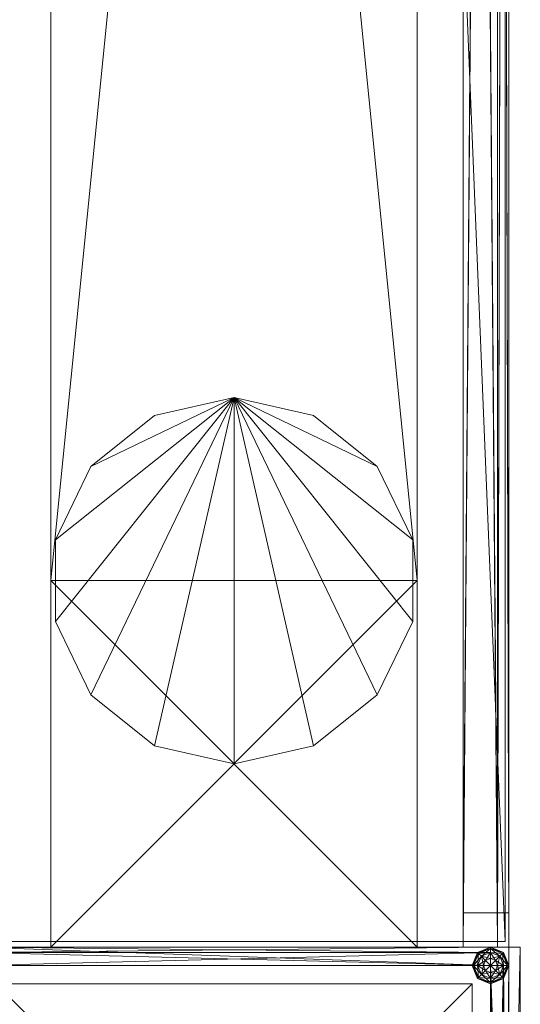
# Model space of a CAD drawing. Header units: inches. Extents: x 66 to 744, y -89 to 88.
# Tile 253 of 256: x 741.19 to 743.92, y 6.2 to 11.57. Entities that reach past the tile are written whole.
import ezdxf

# ---------------------------------------------------------------- set-up
doc = ezdxf.new("R2010")
doc.units = ezdxf.units.IN
doc.header["$MEASUREMENT"] = 0
for name, color, linetype, true_color in [('CET color Grey19', 7, 'Continuous', 0x2f2e34), ('CET color Grey2', 7, 'Continuous', 0x060606), ('CET color Grey65', 7, 'Continuous', 0xa6a6a4), ('CET color LightCyan4', 7, 'Continuous', 0x7a8588)]:
    doc.layers.add(name, color=color, linetype=linetype, true_color=true_color)
doc.layers.add('CET Default', color=7, linetype='Continuous')

# ---------------------------------------------------------------- blocks, each defined once
blk = doc.blocks.new('*C155')
at = {"layer": 'CET color Grey19', "linetype": 'Continuous', "lineweight": 0}
mesh = blk.add_polyface(dxfattribs=at)
corners = [(2.8, 0.2, 0.5), (0.2, 0.2, 0.5), (0.2, 2.8, 0.5), (2.8, 2.8, 0.5), (2.8, 2.8, 41.25), (0.2, 2.8, 41.25), (0.2, 0.2, 41.25), (2.8, 0.2, 41.25)]
mesh.append_faces([[corners[k] for k in face] for face in [(0, 1, 2, 0), (0, 2, 3, 0), (4, 5, 6, 4), (4, 6, 7, 4), (3, 2, 5, 3), (3, 5, 4, 3), (2, 1, 6, 2), (2, 6, 5, 2), (1, 0, 7, 1), (1, 7, 6, 1), (0, 3, 4, 0), (0, 4, 7, 0)]])
at = {"layer": 'CET color Grey65', "linetype": 'Continuous', "lineweight": 0}
mesh = blk.add_polyface(dxfattribs=at)
corners = [(3, 3, 0.5), (3, 3.0625, 0.5), (0, 3.0625, 0.5), (0, 3, 0.5), (3, 3, 41.225), (3, 3.0625, 41.225), (0, 3.0625, 41.225), (0, 3, 41.225)]
mesh.append_faces([[corners[k] for k in face] for face in [(0, 2, 1, 0), (0, 3, 2, 0), (6, 7, 4, 6), (5, 6, 4, 5), (5, 4, 1, 5), (4, 0, 1, 4), (6, 5, 2, 6), (5, 1, 2, 5), (7, 6, 3, 7), (6, 2, 3, 6), (4, 7, 0, 4), (7, 3, 0, 7)]])
mesh = blk.add_polyface(dxfattribs=at)
corners = [(0.1, 3, 41.35), (0.1, 3, 41.4), (0.0293, 2.9707, 41.35), (0.0293, 2.9707, 41.4), (0, 2.9, 41.35), (0, 2.9, 41.4)]
mesh.append_faces([[corners[k] for k in face] for face in [(2, 1, 0, 2), (2, 3, 1, 2), (4, 3, 2, 4), (4, 5, 3, 4)]])
mesh = blk.add_polyface(dxfattribs=at)
corners = [(0.0998, 2.9, 41.45), (0.0999, 2.8999, 41.45), (0.1, 2.8998, 41.45), (0.1001, 2.8999, 41.45), (0.1002, 2.9, 41.45), (0.1001, 2.9001, 41.45), (0.1, 2.9002, 41.45), (0.0999, 2.9001, 41.45), (0.0616, 2.8999, 41.4423), (0.0729, 2.8728, 41.4423), (0.1001, 2.8616, 41.4423), (0.1272, 2.8729, 41.4423), (0.1384, 2.9001, 41.4423), (0.1271, 2.9272, 41.4423), (0.0999, 2.9384, 41.4423), (0.0728, 2.9271, 41.4423), (0.0292, 2.8999, 41.4206), (0.05, 2.8499, 41.4206), (0.1001, 2.8292, 41.4206), (0.1501, 2.85, 41.4206), (0.1708, 2.9001, 41.4206), (0.15, 2.9501, 41.4206), (0.0999, 2.9708, 41.4206), (0.0499, 2.95, 41.4206), (0.0076, 2.8998, 41.3882), (0.0348, 2.8345, 41.3882), (0.1002, 2.8076, 41.3882), (0.1655, 2.8348, 41.3882), (0.1924, 2.9002, 41.3882), (0.1652, 2.9654, 41.3882), (0.0998, 2.9924, 41.3882), (0.0346, 2.9652, 41.3882), (0.0076, 2.8998, 41.3882), (0, 2.8998, 41.35), (0.0294, 2.8292, 41.35), (0.1002, 2.8, 41.35), (0.1708, 2.8294, 41.35), (0.2, 2.9002, 41.35), (0.1706, 2.9708, 41.35), (0.0998, 3, 41.35), (0.0292, 2.9706, 41.35), (0.0076, 2.8998, 41.3118), (0.0348, 2.8345, 41.3118), (0.1002, 2.8076, 41.3118), (0.1655, 2.8348, 41.3118), (0.1924, 2.9002, 41.3118), (0.1652, 2.9654, 41.3118), (0.0998, 2.9924, 41.3118), (0.0346, 2.9652, 41.3118), (0.0076, 2.8998, 41.3118), (0.0292, 2.8999, 41.2794), (0.05, 2.8499, 41.2794), (0.1001, 2.8292, 41.2794), (0.1501, 2.85, 41.2794), (0.1708, 2.9001, 41.2794), (0.15, 2.9501, 41.2794), (0.0999, 2.9708, 41.2794), (0.0499, 2.95, 41.2794), (0.0616, 2.8999, 41.2577), (0.0729, 2.8728, 41.2577), (0.1001, 2.8616, 41.2577), (0.1272, 2.8729, 41.2577), (0.1384, 2.9001, 41.2577), (0.1271, 2.9272, 41.2577), (0.0999, 2.9384, 41.2577), (0.0728, 2.9271, 41.2577), (0.0998, 2.9, 41.25), (0.0999, 2.8999, 41.25), (0.1, 2.8998, 41.25), (0.1001, 2.8999, 41.25), (0.1002, 2.9, 41.25), (0.1001, 2.9001, 41.25), (0.1, 2.9002, 41.25), (0.0999, 2.9001, 41.25), (0.1, 2.9, 41.45), (0.1, 2.9, 41.25)]
mesh.append_faces([[corners[k] for k in face] for face in [(0, 8, 1, 0), (1, 8, 9, 1), (1, 9, 2, 1), (2, 9, 10, 2), (2, 10, 3, 2), (3, 10, 11, 3), (3, 11, 4, 3), (4, 11, 12, 4), (4, 12, 5, 4), (5, 12, 13, 5), (5, 13, 6, 5), (6, 13, 14, 6), (6, 14, 7, 6), (7, 14, 15, 7), (7, 15, 0, 7), (0, 15, 8, 0), (8, 16, 9, 8), (9, 16, 17, 9), (9, 17, 10, 9), (10, 17, 18, 10), (10, 18, 11, 10), (11, 18, 19, 11), (11, 19, 12, 11), (12, 19, 20, 12), (12, 20, 13, 12), (13, 20, 21, 13), (13, 21, 14, 13), (14, 21, 22, 14), (14, 22, 15, 14), (15, 22, 23, 15), (15, 23, 8, 15), (8, 23, 16, 8), (16, 24, 17, 16), (17, 24, 25, 17), (17, 25, 18, 17), (18, 25, 26, 18), (18, 26, 19, 18), (19, 26, 27, 19), (19, 27, 20, 19), (20, 27, 28, 20), (20, 28, 21, 20), (21, 28, 29, 21), (21, 29, 22, 21), (22, 29, 30, 22), (22, 30, 23, 22), (23, 30, 31, 23), (23, 31, 16, 23), (16, 31, 32, 16), (24, 33, 25, 24), (25, 33, 34, 25), (25, 34, 26, 25), (26, 34, 35, 26), (26, 35, 27, 26), (27, 35, 36, 27), (27, 36, 28, 27), (28, 36, 37, 28), (28, 37, 29, 28), (29, 37, 38, 29), (29, 38, 30, 29), (30, 38, 39, 30), (30, 39, 31, 30), (31, 39, 40, 31), (31, 40, 32, 31), (32, 40, 33, 32), (33, 41, 34, 33), (34, 41, 42, 34), (34, 42, 35, 34), (35, 42, 43, 35), (35, 43, 36, 35), (36, 43, 44, 36), (36, 44, 37, 36), (37, 44, 45, 37), (37, 45, 38, 37), (38, 45, 46, 38), (38, 46, 39, 38), (39, 46, 47, 39), (39, 47, 40, 39), (40, 47, 48, 40), (40, 48, 33, 40), (33, 48, 49, 33), (41, 50, 42, 41), (42, 50, 51, 42), (42, 51, 43, 42), (43, 51, 52, 43), (43, 52, 44, 43), (44, 52, 53, 44), (44, 53, 45, 44), (45, 53, 54, 45), (45, 54, 46, 45), (46, 54, 55, 46), (46, 55, 47, 46), (47, 55, 56, 47), (47, 56, 48, 47), (48, 56, 57, 48), (48, 57, 49, 48), (49, 57, 50, 49), (50, 58, 51, 50), (51, 58, 59, 51), (51, 59, 52, 51), (52, 59, 60, 52), (52, 60, 53, 52), (53, 60, 61, 53), (53, 61, 54, 53), (54, 61, 62, 54), (54, 62, 55, 54), (55, 62, 63, 55), (55, 63, 56, 55), (56, 63, 64, 56), (56, 64, 57, 56), (57, 64, 65, 57), (57, 65, 50, 57), (50, 65, 58, 50), (58, 66, 59, 58), (59, 66, 67, 59), (59, 67, 60, 59), (60, 67, 68, 60), (60, 68, 61, 60), (61, 68, 69, 61), (61, 69, 62, 61), (62, 69, 70, 62), (62, 70, 63, 62), (63, 70, 71, 63), (63, 71, 64, 63), (64, 71, 72, 64), (64, 72, 65, 64), (65, 72, 73, 65), (65, 73, 58, 65), (58, 73, 66, 58), (74, 0, 1, 74), (74, 1, 2, 74), (74, 2, 3, 74), (74, 3, 4, 74), (74, 4, 5, 74), (74, 5, 6, 74), (74, 6, 7, 74), (74, 7, 0, 74), (66, 75, 67, 66), (67, 75, 68, 67), (68, 75, 69, 68), (69, 75, 70, 69), (70, 75, 71, 70), (71, 75, 72, 71), (72, 75, 73, 72), (73, 75, 66, 73)]])
mesh = blk.add_polyface(dxfattribs=at)
corners = [(0.0998, 2.9, 41.5), (0.0999, 2.8999, 41.5), (0.1, 2.8998, 41.5), (0.1001, 2.8999, 41.5), (0.1002, 2.9, 41.5), (0.1001, 2.9001, 41.5), (0.1, 2.9002, 41.5), (0.0999, 2.9001, 41.5), (0.0616, 2.8999, 41.4923), (0.0729, 2.8728, 41.4923), (0.1001, 2.8616, 41.4923), (0.1272, 2.8729, 41.4923), (0.1384, 2.9001, 41.4923), (0.1271, 2.9272, 41.4923), (0.0999, 2.9384, 41.4923), (0.0728, 2.9271, 41.4923), (0.0292, 2.8999, 41.4706), (0.05, 2.8499, 41.4706), (0.1001, 2.8292, 41.4706), (0.1501, 2.85, 41.4706), (0.1708, 2.9001, 41.4706), (0.15, 2.9501, 41.4706), (0.0999, 2.9708, 41.4706), (0.0499, 2.95, 41.4706), (0.0076, 2.8998, 41.4382), (0.0348, 2.8345, 41.4382), (0.1002, 2.8076, 41.4382), (0.1655, 2.8348, 41.4382), (0.1924, 2.9002, 41.4382), (0.1652, 2.9654, 41.4382), (0.0998, 2.9924, 41.4382), (0.0346, 2.9652, 41.4382), (0.0076, 2.8998, 41.4382), (0, 2.8998, 41.4), (0.0294, 2.8292, 41.4), (0.1002, 2.8, 41.4), (0.1708, 2.8294, 41.4), (0.2, 2.9002, 41.4), (0.1706, 2.9708, 41.4), (0.0998, 3, 41.4), (0.0292, 2.9706, 41.4), (0.0076, 2.8998, 41.3618), (0.0348, 2.8345, 41.3618), (0.1002, 2.8076, 41.3618), (0.1655, 2.8348, 41.3618), (0.1924, 2.9002, 41.3618), (0.1652, 2.9654, 41.3618), (0.0998, 2.9924, 41.3618), (0.0346, 2.9652, 41.3618), (0.0076, 2.8998, 41.3618), (0.0292, 2.8999, 41.3294), (0.05, 2.8499, 41.3294), (0.1001, 2.8292, 41.3294), (0.1501, 2.85, 41.3294), (0.1708, 2.9001, 41.3294), (0.15, 2.9501, 41.3294), (0.0999, 2.9708, 41.3294), (0.0499, 2.95, 41.3294), (0.0616, 2.8999, 41.3077), (0.0729, 2.8728, 41.3077), (0.1001, 2.8616, 41.3077), (0.1272, 2.8729, 41.3077), (0.1384, 2.9001, 41.3077), (0.1271, 2.9272, 41.3077), (0.0999, 2.9384, 41.3077), (0.0728, 2.9271, 41.3077), (0.0998, 2.9, 41.3), (0.0999, 2.8999, 41.3), (0.1, 2.8998, 41.3), (0.1001, 2.8999, 41.3), (0.1002, 2.9, 41.3), (0.1001, 2.9001, 41.3), (0.1, 2.9002, 41.3), (0.0999, 2.9001, 41.3), (0.1, 2.9, 41.5), (0.1, 2.9, 41.3)]
mesh.append_faces([[corners[k] for k in face] for face in [(0, 8, 1, 0), (1, 8, 9, 1), (1, 9, 2, 1), (2, 9, 10, 2), (2, 10, 3, 2), (3, 10, 11, 3), (3, 11, 4, 3), (4, 11, 12, 4), (4, 12, 5, 4), (5, 12, 13, 5), (5, 13, 6, 5), (6, 13, 14, 6), (6, 14, 7, 6), (7, 14, 15, 7), (7, 15, 0, 7), (0, 15, 8, 0), (8, 16, 9, 8), (9, 16, 17, 9), (9, 17, 10, 9), (10, 17, 18, 10), (10, 18, 11, 10), (11, 18, 19, 11), (11, 19, 12, 11), (12, 19, 20, 12), (12, 20, 13, 12), (13, 20, 21, 13), (13, 21, 14, 13), (14, 21, 22, 14), (14, 22, 15, 14), (15, 22, 23, 15), (15, 23, 8, 15), (8, 23, 16, 8), (16, 24, 17, 16), (17, 24, 25, 17), (17, 25, 18, 17), (18, 25, 26, 18), (18, 26, 19, 18), (19, 26, 27, 19), (19, 27, 20, 19), (20, 27, 28, 20), (20, 28, 21, 20), (21, 28, 29, 21), (21, 29, 22, 21), (22, 29, 30, 22), (22, 30, 23, 22), (23, 30, 31, 23), (23, 31, 16, 23), (16, 31, 32, 16), (24, 33, 25, 24), (25, 33, 34, 25), (25, 34, 26, 25), (26, 34, 35, 26), (26, 35, 27, 26), (27, 35, 36, 27), (27, 36, 28, 27), (28, 36, 37, 28), (28, 37, 29, 28), (29, 37, 38, 29), (29, 38, 30, 29), (30, 38, 39, 30), (30, 39, 31, 30), (31, 39, 40, 31), (31, 40, 32, 31), (32, 40, 33, 32), (33, 41, 34, 33), (34, 41, 42, 34), (34, 42, 35, 34), (35, 42, 43, 35), (35, 43, 36, 35), (36, 43, 44, 36), (36, 44, 37, 36), (37, 44, 45, 37), (37, 45, 38, 37), (38, 45, 46, 38), (38, 46, 39, 38), (39, 46, 47, 39), (39, 47, 40, 39), (40, 47, 48, 40), (40, 48, 33, 40), (33, 48, 49, 33), (41, 50, 42, 41), (42, 50, 51, 42), (42, 51, 43, 42), (43, 51, 52, 43), (43, 52, 44, 43), (44, 52, 53, 44), (44, 53, 45, 44), (45, 53, 54, 45), (45, 54, 46, 45), (46, 54, 55, 46), (46, 55, 47, 46), (47, 55, 56, 47), (47, 56, 48, 47), (48, 56, 57, 48), (48, 57, 49, 48), (49, 57, 50, 49), (50, 58, 51, 50), (51, 58, 59, 51), (51, 59, 52, 51), (52, 59, 60, 52), (52, 60, 53, 52), (53, 60, 61, 53), (53, 61, 54, 53), (54, 61, 62, 54), (54, 62, 55, 54), (55, 62, 63, 55), (55, 63, 56, 55), (56, 63, 64, 56), (56, 64, 57, 56), (57, 64, 65, 57), (57, 65, 50, 57), (50, 65, 58, 50), (58, 66, 59, 58), (59, 66, 67, 59), (59, 67, 60, 59), (60, 67, 68, 60), (60, 68, 61, 60), (61, 68, 69, 61), (61, 69, 62, 61), (62, 69, 70, 62), (62, 70, 63, 62), (63, 70, 71, 63), (63, 71, 64, 63), (64, 71, 72, 64), (64, 72, 65, 64), (65, 72, 73, 65), (65, 73, 58, 65), (58, 73, 66, 58), (74, 0, 1, 74), (74, 1, 2, 74), (74, 2, 3, 74), (74, 3, 4, 74), (74, 4, 5, 74), (74, 5, 6, 74), (74, 6, 7, 74), (74, 7, 0, 74), (66, 75, 67, 66), (67, 75, 68, 67), (68, 75, 69, 68), (69, 75, 70, 69), (70, 75, 71, 70), (71, 75, 72, 71), (72, 75, 73, 72), (73, 75, 66, 73)]])
mesh = blk.add_polyface(dxfattribs=at)
corners = [(0.1, 2.9, 41.35), (0.1, 3, 41.35), (0.0293, 2.9707, 41.35), (0, 2.9, 41.35)]
mesh.append_faces([[corners[k] for k in face] for face in [(0, 1, 2, 0), (0, 2, 3, 0)]])
mesh = blk.add_polyface(dxfattribs=at)
corners = [(0.1, 2.9, 41.25), (0.1, 3, 41.25), (0.0293, 2.9707, 41.25), (0, 2.9, 41.25)]
mesh.append_faces([[corners[k] for k in face] for face in [(1, 0, 2, 1), (2, 0, 3, 2)]])
mesh = blk.add_polyface(dxfattribs=at)
corners = [(0.1, 3, 41.25), (0.1, 3, 41.35), (0.0293, 2.9707, 41.25), (0.0293, 2.9707, 41.35), (0, 2.9, 41.25), (0, 2.9, 41.35)]
mesh.append_faces([[corners[k] for k in face] for face in [(2, 1, 0, 2), (2, 3, 1, 2), (4, 3, 2, 4), (4, 5, 3, 4)]])
mesh = blk.add_polyface(dxfattribs=at)
corners = [(2.9, 3, 41.35), (2.9, 3, 41.4), (0.1, 3, 41.4), (0.1, 3, 41.35)]
mesh.append_faces([[corners[k] for k in face] for face in [(1, 0, 2, 1), (2, 0, 3, 2)]])
mesh = blk.add_polyface(dxfattribs=at)
corners = [(2.9, 2.9, 41.5), (0.1, 2.9, 41.5), (2.9, 2.9707, 41.4707), (0.1, 2.9707, 41.4707), (2.9, 3, 41.4), (0.1, 3, 41.4)]
mesh.append_faces([[corners[k] for k in face] for face in [(2, 1, 0, 2), (2, 3, 1, 2), (4, 3, 2, 4), (4, 5, 3, 4)]])
mesh = blk.add_polyface(dxfattribs=at)
corners = [(2.9, 3, 41.35), (0.1, 3, 41.35), (2.9, 2.9707, 41.2793), (0.1, 2.9707, 41.2793), (2.9, 2.9, 41.25), (0.1, 2.9, 41.25)]
mesh.append_faces([[corners[k] for k in face] for face in [(2, 1, 0, 2), (2, 3, 1, 2), (4, 3, 2, 4), (4, 5, 3, 4)]])
mesh = blk.add_polyface(dxfattribs=at)
corners = [(2.9, 3, 41.35), (0.1, 3, 41.35), (0.1, 2.9, 41.35), (2.9, 2.9, 41.35)]
mesh.append_faces([[corners[k] for k in face] for face in [(0, 1, 2, 0), (0, 2, 3, 0)]])
mesh = blk.add_polyface(dxfattribs=at)
corners = [(2.9, 3, 41.25), (0.1, 3, 41.25), (0.1, 2.9, 41.25), (2.9, 2.9, 41.25)]
mesh.append_faces([[corners[k] for k in face] for face in [(1, 0, 2, 1), (2, 0, 3, 2)]])
mesh = blk.add_polyface(dxfattribs=at)
corners = [(2.9, 3, 41.25), (2.9, 3, 41.35), (0.1, 3, 41.35), (0.1, 3, 41.25)]
mesh.append_faces([[corners[k] for k in face] for face in [(1, 0, 2, 1), (2, 0, 3, 2)]])
mesh = blk.add_polyface(dxfattribs=at)
corners = [(0, 2.9, 41.35), (0, 0.1, 41.35), (0, 0.1, 41.4), (0, 2.9, 41.4)]
mesh.append_faces([[corners[k] for k in face] for face in [(0, 1, 2, 0), (0, 2, 3, 0)]])
mesh = blk.add_polyface(dxfattribs=at)
corners = [(0.1, 2.9, 41.5), (0.1, 0.1, 41.5), (0.0293, 2.9, 41.4707), (0.0293, 0.1, 41.4707), (0, 2.9, 41.4), (0, 0.1, 41.4)]
mesh.append_faces([[corners[k] for k in face] for face in [(2, 1, 0, 2), (2, 3, 1, 2), (4, 3, 2, 4), (4, 5, 3, 4)]])
mesh = blk.add_polyface(dxfattribs=at)
corners = [(0, 2.9, 41.35), (0, 0.1, 41.35), (0.0293, 2.9, 41.2793), (0.0293, 0.1, 41.2793), (0.1, 2.9, 41.25), (0.1, 0.1, 41.25)]
mesh.append_faces([[corners[k] for k in face] for face in [(2, 1, 0, 2), (2, 3, 1, 2), (4, 3, 2, 4), (4, 5, 3, 4)]])
mesh = blk.add_polyface(dxfattribs=at)
corners = [(0.1, 2.9, 41.35), (0, 2.9, 41.35), (0, 0.1, 41.35), (0.1, 0.1, 41.35)]
mesh.append_faces([[corners[k] for k in face] for face in [(0, 1, 2, 0), (0, 2, 3, 0)]])
mesh = blk.add_polyface(dxfattribs=at)
corners = [(0.1, 2.9, 41.25), (0, 2.9, 41.25), (0, 0.1, 41.25), (0.1, 0.1, 41.25)]
mesh.append_faces([[corners[k] for k in face] for face in [(1, 0, 2, 1), (2, 0, 3, 2)]])
mesh = blk.add_polyface(dxfattribs=at)
corners = [(0, 2.9, 41.25), (0, 0.1, 41.25), (0, 0.1, 41.35), (0, 2.9, 41.35)]
mesh.append_faces([[corners[k] for k in face] for face in [(0, 1, 2, 0), (0, 2, 3, 0)]])
mesh = blk.add_polyface(dxfattribs=at)
corners = [(2.9, 2.9, 41.5), (0.1, 2.9, 41.5), (0.1, 0.1, 41.5), (2.9, 0.1, 41.5)]
mesh.append_faces([[corners[k] for k in face] for face in [(0, 1, 2, 0), (0, 2, 3, 0)]])
mesh = blk.add_polyface(dxfattribs=at)
corners = [(2.9, 2.9, 41.25), (0.1, 2.9, 41.25), (0.1, 0.1, 41.25), (2.9, 0.1, 41.25)]
mesh.append_faces([[corners[k] for k in face] for face in [(1, 0, 2, 1), (2, 0, 3, 2)]])
mesh = blk.add_polyface(dxfattribs=at)
corners = [(2.9, 2.9, 41.35), (0.1, 2.9, 41.35), (0.1, 0.1, 41.35), (2.9, 0.1, 41.35)]
mesh.append_faces([[corners[k] for k in face] for face in [(0, 1, 2, 0), (0, 2, 3, 0)]])
mesh = blk.add_polyface(dxfattribs=at)
corners = [(2.9, 2.9, 41.25), (0.1, 2.9, 41.25), (0.1, 0.1, 41.25), (2.9, 0.1, 41.25)]
mesh.append_faces([[corners[k] for k in face] for face in [(1, 0, 2, 1), (2, 0, 3, 2)]])
blk = doc.blocks.new('*C158')
at = {"layer": 'CET Default', "linetype": 'Continuous', "lineweight": 0, "rotation": 269.9999999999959}
blk.add_blockref('*C155', (280.3714, 20.7008), dxfattribs=at)
blk = doc.blocks.new('*C257')
at = {"layer": 'CET color Grey65', "linetype": 'Continuous', "lineweight": 0}
mesh = blk.add_polyface(dxfattribs=at)
corners = [(0.0312, 0.0197, 41.25), (0.0312, 0.0197, 41.5), (0.0312, 2.9803, 41.5), (0.0312, 2.9803, 41.25), (71.9687, 0.0197, 41.25), (71.9687, 0.0197, 41.5), (71.9687, 2.9803, 41.5), (71.9687, 2.9803, 41.25)]
mesh.append_faces([[corners[k] for k in face] for face in [(0, 4, 5, 0), (0, 5, 1, 0), (1, 5, 6, 1), (1, 6, 2, 1), (2, 6, 7, 2), (2, 7, 3, 2), (3, 7, 4, 3), (3, 4, 0, 3)]])
blk = doc.blocks.new('*C263')
at = {"layer": 'CET Default', "linetype": 'Continuous', "lineweight": 0, "rotation": 269.9999999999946}
blk.add_blockref('*C257', (280.3714, 92.7008), dxfattribs=at)
blk = doc.blocks.new('*C247')
at = {"layer": 'CET color Grey2', "linetype": 'Continuous', "lineweight": 0}
mesh = blk.add_polyface(dxfattribs=at)
corners = [(0, 2.5, 0.5), (2, 2.5, 0.5), (2, 0.5, 0.5), (0, 0.5, 0.5), (0, 0.5, 41.4213), (2, 0.5, 41.4213), (2, 2.5, 41.4213), (0, 2.5, 41.4213)]
mesh.append_faces([[corners[k] for k in face] for face in [(0, 1, 2, 0), (0, 2, 3, 0), (4, 5, 6, 4), (4, 6, 7, 4), (3, 2, 5, 3), (3, 5, 4, 3), (2, 1, 6, 2), (2, 6, 5, 2), (1, 0, 7, 1), (1, 7, 6, 1), (0, 3, 4, 0), (0, 4, 7, 0)]])
mesh = blk.add_polyface(dxfattribs=at)
corners = [(3, 1.5), (3, 1.5, 0.5), (2.901, 1.9339), (2.901, 1.9339, 0.5), (2.6235, 2.2818), (2.6235, 2.2818, 0.5), (2.2225, 2.4749), (2.2225, 2.4749, 0.5), (1.7775, 2.4749), (1.7775, 2.4749, 0.5), (1.3765, 2.2818), (1.3765, 2.2818, 0.5), (1.099, 1.9339), (1.099, 1.9339, 0.5), (1, 1.5), (1, 1.5, 0.5), (1.099, 1.0661), (1.099, 1.0661, 0.5), (1.3765, 0.7182), (1.3765, 0.7182, 0.5), (1.7775, 0.5251), (1.7775, 0.5251, 0.5), (2.2225, 0.5251), (2.2225, 0.5251, 0.5), (2.6235, 0.7182), (2.6235, 0.7182, 0.5), (2.901, 1.0661), (2.901, 1.0661, 0.5)]
mesh.append_faces([[corners[k] for k in face] for face in [(2, 1, 0, 2), (2, 3, 1, 2), (4, 2, 0, 4), (1, 3, 5, 1), (4, 3, 2, 4), (4, 5, 3, 4), (6, 4, 0, 6), (1, 5, 7, 1), (6, 5, 4, 6), (6, 7, 5, 6), (8, 6, 0, 8), (1, 7, 9, 1), (8, 7, 6, 8), (8, 9, 7, 8), (10, 8, 0, 10), (1, 9, 11, 1), (10, 9, 8, 10), (10, 11, 9, 10), (12, 10, 0, 12), (1, 11, 13, 1), (12, 11, 10, 12), (12, 13, 11, 12), (14, 12, 0, 14), (1, 13, 15, 1), (14, 13, 12, 14), (14, 15, 13, 14), (16, 14, 0, 16), (1, 15, 17, 1), (16, 15, 14, 16), (16, 17, 15, 16), (18, 16, 0, 18), (1, 17, 19, 1), (18, 17, 16, 18), (18, 19, 17, 18), (20, 18, 0, 20), (1, 19, 21, 1), (20, 19, 18, 20), (20, 21, 19, 20), (22, 20, 0, 22), (1, 21, 23, 1), (22, 21, 20, 22), (22, 23, 21, 22), (24, 22, 0, 24), (1, 23, 25, 1), (24, 23, 22, 24), (24, 25, 23, 24), (26, 24, 0, 26), (1, 25, 27, 1), (26, 25, 24, 26), (26, 27, 25, 26), (0, 1, 27, 0), (0, 27, 26, 0)]])
mesh = blk.add_polyface(dxfattribs=at)
corners = [(2, 2.5, 40.4213), (22, 2.5, 40.4213), (22, 0.5, 40.4213), (2, 0.5, 40.4213), (2, 0.5, 41.4213), (22, 0.5, 41.4213), (22, 2.5, 41.4213), (2, 2.5, 41.4213)]
mesh.append_faces([[corners[k] for k in face] for face in [(0, 1, 2, 0), (0, 2, 3, 0), (4, 5, 6, 4), (4, 6, 7, 4), (3, 2, 5, 3), (3, 5, 4, 3), (2, 1, 6, 2), (2, 6, 5, 2), (1, 0, 7, 1), (1, 7, 6, 1), (0, 3, 4, 0), (0, 4, 7, 0)]])
mesh = blk.add_polyface(dxfattribs=at)
corners = [(2, 2.5, 8.59), (22, 2.5, 8.59), (22, 0.5, 8.59), (2, 0.5, 8.59), (2, 0.5, 9.59), (22, 0.5, 9.59), (22, 2.5, 9.59), (2, 2.5, 9.59)]
mesh.append_faces([[corners[k] for k in face] for face in [(0, 1, 2, 0), (0, 2, 3, 0), (4, 5, 6, 4), (4, 6, 7, 4), (3, 2, 5, 3), (3, 5, 4, 3), (2, 1, 6, 2), (2, 6, 5, 2), (1, 0, 7, 1), (1, 7, 6, 1), (0, 3, 4, 0), (0, 4, 7, 0)]])
mesh = blk.add_polyface(dxfattribs=at)
corners = [(2, 2.5, 0.5), (22, 2.5, 0.5), (22, 0.5, 0.5), (2, 0.5, 0.5), (2, 0.5, 1.5), (22, 0.5, 1.5), (22, 2.5, 1.5), (2, 2.5, 1.5)]
mesh.append_faces([[corners[k] for k in face] for face in [(0, 1, 2, 0), (0, 2, 3, 0), (4, 5, 6, 4), (4, 6, 7, 4), (3, 2, 5, 3), (3, 5, 4, 3), (2, 1, 6, 2), (2, 6, 5, 2), (1, 0, 7, 1), (1, 7, 6, 1), (0, 3, 4, 0), (0, 4, 7, 0)]])
at = {"layer": 'CET color Grey65', "linetype": 'Continuous', "lineweight": 0}
mesh = blk.add_polyface(dxfattribs=at)
corners = [(0, 0.25, 0.5), (24, 0.25, 0.5), (0, 0.0625, 0.5), (24, 0.0625, 0.5), (0, 0, 0.5625), (24, 0, 0.5625), (0, 0, 0.8675), (24, 0, 0.8675), (0, 0.0625, 0.93), (24, 0.0625, 0.93), (0, 0.25, 0.93), (24, 0.25, 0.93)]
mesh.append_faces([[corners[k] for k in face] for face in [(0, 1, 3, 0), (0, 3, 2, 0), (2, 3, 5, 2), (2, 5, 4, 2), (4, 5, 7, 4), (4, 7, 6, 4), (6, 7, 9, 6), (6, 9, 8, 6), (8, 9, 11, 8), (8, 11, 10, 8), (10, 11, 1, 10), (10, 1, 0, 10)]])
at = {"layer": 'CET color LightCyan4', "linetype": 'Continuous', "lineweight": 0}
mesh = blk.add_polyface(dxfattribs=at)
corners = [(0.1875, 0.25, 1.09), (0.1875, 0.25, 40.965), (0.1875, 0.0625, 40.965), (0.1875, 0, 40.9025), (0.1875, 0, 1.1525), (0.1875, 0.0625, 1.09), (23.8125, 0.25, 1.09), (23.8125, 0.25, 40.965), (23.8125, 0.0625, 40.965), (23.8125, 0, 40.9025), (23.8125, 0, 1.1525), (23.8125, 0.0625, 1.09)]
mesh.append_faces([[corners[k] for k in face] for face in [(0, 2, 1, 0), (0, 3, 2, 0), (0, 4, 3, 0), (0, 5, 4, 0), (10, 11, 6, 10), (9, 10, 6, 9), (8, 9, 6, 8), (7, 8, 6, 7), (0, 11, 5, 0), (0, 6, 11, 0), (5, 10, 4, 5), (5, 11, 10, 5), (4, 9, 3, 4), (4, 10, 9, 4), (3, 8, 2, 3), (3, 9, 8, 3), (2, 7, 1, 2), (2, 8, 7, 2), (1, 6, 0, 1), (1, 7, 6, 1)]])
blk = doc.blocks.new('*C214')
at = {"layer": 'CET Default', "linetype": 'Continuous', "lineweight": 0, "rotation": 89.9999999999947}
blk.add_blockref('*C247', (283.3714, 20.7008), dxfattribs=at)

msp = doc.modelspace()

# ---------------------------------------------------------------- block references
at = {"layer": 'CET Default', "linetype": 'Continuous', "lineweight": 0}
for name in ['*C263', '*C214', '*C158']:
    msp.add_blockref(name, (460.4868, -14.1897), dxfattribs=at)

doc.saveas('drawing.dxf')
